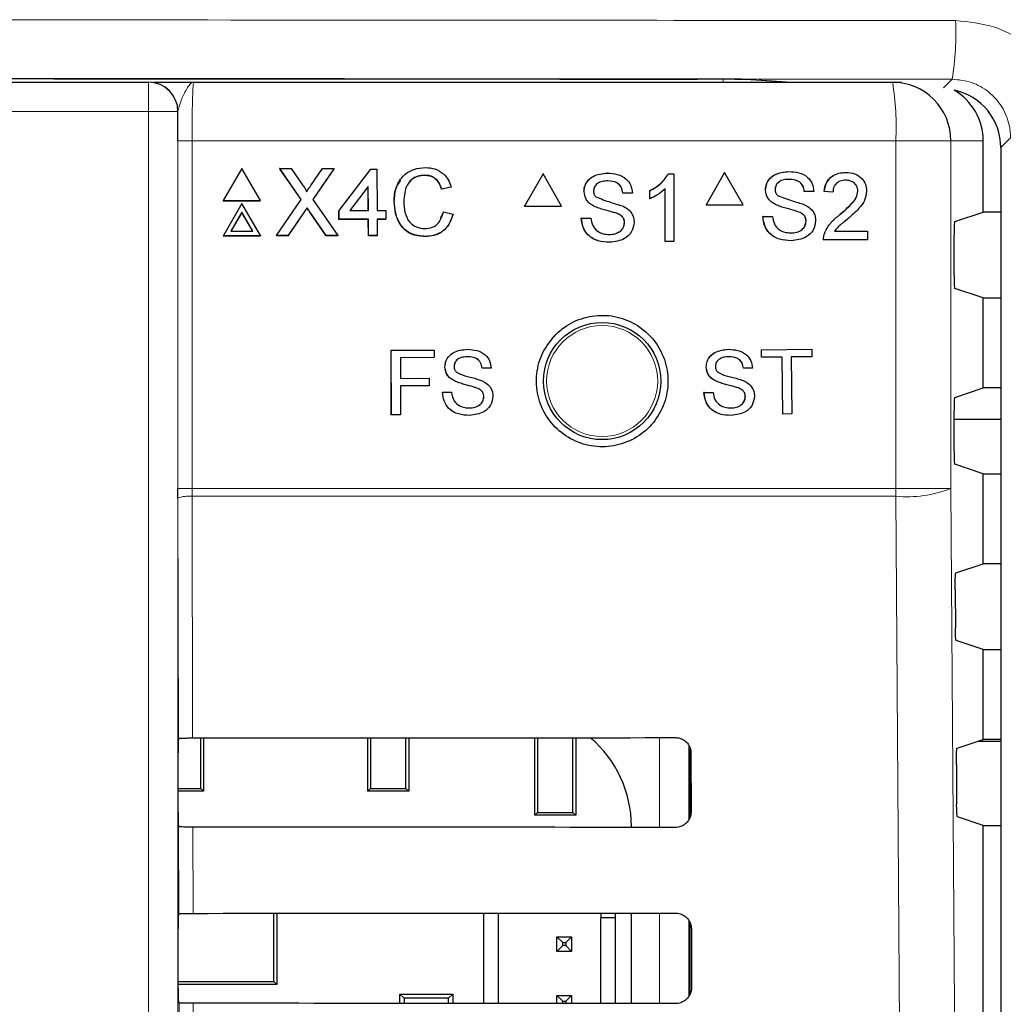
# Model space of a CAD drawing. Header units: millimetres. Extents: x 5 to 418, y 2 to 292.
# Tile 29 of 51: x 80 to 91, y 213 to 224. Entities that reach past the tile are written whole.
import ezdxf

# ---------------------------------------------------------------- set-up
doc = ezdxf.new("R2010")
doc.units = ezdxf.units.MM

msp = doc.modelspace()

# ---------------------------------------------------------------- linework, layer by layer
at = {"color": 7, "linetype": 'Continuous', "lineweight": 18}
for p, q in [((87.7068, 223.6193), (87.7068, 223.5853)), ((88.0854, 223.6112), (88.4825, 223.5853)), ((90.2104, 223.5216), (90.3086, 223.6199)), ((81.1679, 223.5853), (81.1679, 223.252)), ((81.1679, 223.252), (60.1564, 223.252)), ((81.5012, 223.252), (81.1679, 223.252)), ((81.1679, 195.3626), (81.1679, 223.252)), ((81.5012, 223.252), (81.5012, 195.3626)), ((81.5046, 223.252), (81.5012, 223.252)), ((90.9738, 222.9519), (90.8633, 222.8414)), ((81.5034, 218.9631), (81.5034, 222.9187)), ((81.5034, 222.9187), (81.6645, 222.9187)), ((81.6645, 222.9187), (81.6645, 218.9631)), ((89.6679, 222.9187), (81.6645, 222.9187)), ((89.6679, 218.9631), (89.6679, 222.9187)), ((90.2956, 222.9187), (89.6679, 222.9187)), ((90.2956, 222.9187), (90.2956, 218.9631)), ((90.6621, 222.9187), (90.2956, 222.9187)), ((82.9371, 222.1039), (82.9359, 222.1013)), ((83.0046, 222.111), (83.0034, 222.1083)), ((81.5034, 218.9631), (81.6645, 218.9631)), ((81.6645, 218.9631), (81.6647, 218.8747)), ((81.6645, 218.9631), (89.6679, 218.9631)), ((90.2956, 218.9631), (89.6679, 218.9631)), ((81.5099, 216.1213), (81.5035, 218.8526)), ((81.6647, 218.8747), (81.6711, 216.1243)), ((89.6675, 218.8747), (81.6647, 218.8747)), ((86.9809, 215.1069), (86.9809, 216.1281)), ((87.3142, 216.0382), (87.3142, 215.1947)), ((81.5145, 214.1261), (81.5122, 215.1136)), ((81.6735, 215.1107), (81.6758, 214.129)), ((86.9809, 213.1022), (86.9809, 214.1328)), ((87.3142, 214.0462), (87.3142, 213.1869)), ((81.5192, 212.1308), (81.5169, 213.1089)), ((81.6781, 213.106), (81.6804, 212.1336))]:
    msp.add_line(p, q, dxfattribs=at)
at = {"color": 7, "linetype": 'Continuous', "lineweight": 25}
for p, q in [((88.0811, 223.6113), (88.4802, 223.5853)), ((88.0854, 223.6112), (88.0811, 223.6113)), ((60.1564, 223.5853), (81.1679, 223.5853)), ((81.1679, 223.5853), (81.1713, 223.5853)), ((81.6846, 223.5853), (89.6299, 223.5853)), ((89.6299, 223.5853), (89.7344, 223.5853)), ((90.6621, 222.107), (90.6621, 222.9187)), ((90.8633, 222.8414), (90.8633, 153.4055)), ((82.2299, 222.6051), (82.0194, 222.2396)), ((82.4425, 222.2396), (82.2299, 222.6051)), ((82.6618, 222.6051), (82.6606, 222.6026)), ((82.9067, 222.2521), (82.6618, 222.6051)), ((82.6618, 222.6051), (82.792, 222.6051)), ((82.792, 222.6051), (82.9262, 222.4116)), ((83.016, 222.4115), (83.1486, 222.6051)), ((83.2806, 222.6051), (83.0378, 222.2509)), ((83.1486, 222.6051), (83.2806, 222.6051)), ((83.2806, 222.6051), (83.2794, 222.6026)), ((83.3364, 222.125), (83.6984, 222.5953)), ((83.6984, 222.5953), (83.7671, 222.5953)), ((83.7671, 222.5953), (83.7686, 222.125)), ((82.9052, 222.2499), (82.6686, 222.5909)), ((83.2687, 222.5869), (83.0381, 222.2505)), ((84.3116, 222.5268), (84.3103, 222.5241)), ((85.6566, 222.5411), (85.4451, 222.1744)), ((85.6566, 222.5411), (85.655, 222.5411)), ((85.868, 222.1744), (85.6566, 222.5411)), ((86.3889, 222.5509), (86.3874, 222.5509)), ((87.0809, 222.5411), (87.0793, 222.5411)), ((87.0809, 222.5411), (87.1441, 222.5411)), ((87.1441, 222.5411), (87.1425, 222.5411)), ((87.1441, 222.5411), (87.1441, 221.7744)), ((87.7215, 222.5587), (87.5101, 222.1921)), ((87.7215, 222.5587), (87.7198, 222.5587)), ((87.9329, 222.1921), (87.7215, 222.5587)), ((88.4536, 222.5686), (88.4519, 222.5686)), ((89.1006, 222.5587), (89.0988, 222.5587)), ((83.6695, 222.4003), (83.4576, 222.125)), ((83.6683, 222.3976), (83.4584, 222.125)), ((83.6695, 222.4003), (83.6683, 222.3976)), ((83.6691, 222.125), (83.6683, 222.3976)), ((83.6703, 222.125), (83.6695, 222.4003)), ((84.6112, 222.3901), (84.5032, 222.367)), ((84.6125, 222.3928), (84.5045, 222.3697)), ((84.6125, 222.3928), (84.6112, 222.3901)), ((87.0459, 221.7744), (87.0459, 222.3718)), ((84.5045, 222.3697), (84.5032, 222.367)), ((86.123, 222.3409), (86.1215, 222.3409)), ((86.5648, 222.3248), (86.5633, 222.3248)), ((86.6728, 222.3248), (86.5648, 222.3248)), ((86.8692, 222.3494), (86.8677, 222.3494)), ((86.8692, 222.2588), (86.8677, 222.2588)), ((86.8692, 222.2588), (86.8692, 222.3494)), ((88.1878, 222.3586), (88.1861, 222.3586)), ((88.6295, 222.3425), (88.6278, 222.3425)), ((88.7374, 222.3425), (88.6295, 222.3425)), ((88.8552, 222.3425), (88.8535, 222.3425)), ((88.9534, 222.3327), (88.8552, 222.3425)), ((88.9534, 222.3327), (88.9516, 222.3327)), ((89.238, 222.3462), (89.2362, 222.3462)), ((82.0194, 222.2396), (82.0182, 222.237)), ((82.0182, 222.237), (82.4413, 222.237)), ((82.0194, 222.2396), (82.4425, 222.2396)), ((82.2311, 222.2064), (82.0206, 221.8409)), ((82.4437, 221.8409), (82.2311, 222.2064)), ((82.4425, 222.2396), (82.4413, 222.237)), ((82.6248, 221.8409), (82.9067, 222.2521)), ((82.973, 222.1564), (82.9718, 222.1538)), ((83.0378, 222.2509), (83.3222, 221.8409)), ((83.9647, 222.2287), (83.9634, 222.226)), ((85.4451, 222.1744), (85.4436, 222.1744)), ((85.4451, 222.1744), (85.868, 222.1744)), ((86.2361, 222.1752), (86.2346, 222.1752)), ((87.5101, 222.1921), (87.5083, 222.1921)), ((87.5101, 222.1921), (87.9329, 222.1921)), ((88.3008, 222.1929), (88.2991, 222.1929)), ((82.2314, 222.1067), (82.107, 221.8908)), ((82.2301, 222.1041), (82.1073, 221.8908)), ((82.2314, 222.1067), (82.2301, 222.1041)), ((82.3542, 221.8908), (82.2301, 222.1041)), ((82.357, 221.8908), (82.2314, 222.1067)), ((82.9359, 222.1013), (82.7554, 221.8383)), ((82.9371, 222.1039), (82.7566, 221.8409)), ((83.1906, 221.8383), (83.0034, 222.1083)), ((83.1919, 221.8409), (83.0046, 222.111)), ((83.3364, 222.125), (83.3351, 222.1224)), ((83.3354, 222.0244), (83.3351, 222.1224)), ((83.3367, 222.0271), (83.3364, 222.125)), ((83.4576, 222.125), (83.6703, 222.125)), ((83.7686, 222.125), (83.8668, 222.125)), ((83.8668, 222.125), (83.8671, 222.0271)), ((84.4915, 222.038), (84.5237, 222.108)), ((84.5249, 222.1107), (84.5237, 222.108)), ((84.5249, 222.1107), (84.633, 222.0855)), ((86.0936, 222.0398), (86.092, 222.0398)), ((86.0936, 222.0398), (86.2016, 222.0398)), ((86.2016, 222.0398), (86.2, 222.0398)), ((86.5029, 222.0903), (86.5013, 222.0903)), ((88.1583, 222.0575), (88.1566, 222.0575)), ((88.1583, 222.0575), (88.2663, 222.0575)), ((88.5675, 222.108), (88.5658, 222.108)), ((89.0322, 222.0788), (89.0305, 222.0788)), ((90.3388, 221.9994), (90.6621, 222.107)), ((90.8633, 222.107), (90.6621, 222.107)), ((83.3367, 222.0271), (83.3354, 222.0244)), ((83.6694, 222.0244), (83.3354, 222.0244)), ((83.6706, 222.0271), (83.3367, 222.0271)), ((83.6706, 222.0271), (83.6694, 222.0244)), ((83.6699, 221.8383), (83.6694, 222.0244)), ((83.6712, 221.8409), (83.6706, 222.0271)), ((83.8671, 222.0271), (83.7688, 222.0271)), ((83.7688, 222.0271), (83.7694, 221.8409)), ((83.8658, 222.0244), (83.7689, 222.0244)), ((83.8671, 222.0271), (83.8658, 222.0244)), ((86.5845, 221.9868), (86.583, 221.9868)), ((88.6491, 222.0045), (88.6474, 222.0045)), ((82.0206, 221.8409), (82.0194, 221.8383)), ((82.0194, 221.8383), (82.4425, 221.8383)), ((82.0206, 221.8409), (82.4437, 221.8409)), ((82.107, 221.8908), (82.357, 221.8908)), ((82.4437, 221.8409), (82.4425, 221.8383)), ((82.6248, 221.8409), (82.6236, 221.8383)), ((82.7554, 221.8383), (82.6236, 221.8383)), ((82.7566, 221.8409), (82.6248, 221.8409)), ((82.7566, 221.8409), (82.7554, 221.8383)), ((83.1919, 221.8409), (83.1906, 221.8383)), ((83.3209, 221.8383), (83.1906, 221.8383)), ((83.3222, 221.8409), (83.1919, 221.8409)), ((83.3222, 221.8409), (83.3209, 221.8383)), ((83.6712, 221.8409), (83.6699, 221.8383)), ((83.7682, 221.8383), (83.6699, 221.8383)), ((83.7694, 221.8409), (83.6712, 221.8409)), ((83.7694, 221.8409), (83.7682, 221.8383)), ((84.321, 221.8311), (84.3198, 221.8285)), ((88.8557, 221.8603), (88.854, 221.8603)), ((88.9715, 221.8904), (89.346, 221.8904)), ((89.346, 221.8904), (89.346, 221.7921)), ((90.3302, 221.8327), (90.3302, 221.4046)), ((86.4143, 221.7646), (86.4128, 221.7646)), ((87.0459, 221.7744), (87.0444, 221.7744)), ((87.1441, 221.7744), (87.0459, 221.7744)), ((88.479, 221.7822), (88.4773, 221.7822)), ((88.8454, 221.7921), (88.8437, 221.7921)), ((89.346, 221.7921), (88.8454, 221.7921)), ((90.6621, 221.1303), (90.3388, 221.238)), ((90.6621, 220.107), (90.6621, 221.1303)), ((90.6621, 221.1303), (90.8633, 221.1303)), ((83.9296, 220.5355), (84.4181, 220.5364)), ((83.9303, 220.5355), (83.9296, 220.5355)), ((83.9309, 219.8022), (83.9296, 220.5355)), ((83.9303, 220.5355), (84.4188, 220.5364)), ((83.9316, 219.8022), (83.9303, 220.5355)), ((84.4188, 220.5364), (84.4181, 220.5364)), ((84.4188, 220.5364), (84.4189, 220.4518)), ((84.7953, 220.5464), (84.7946, 220.5464)), ((87.7654, 220.5462), (87.7645, 220.5462)), ((88.1403, 220.5405), (88.1395, 220.5405)), ((88.1403, 220.5405), (88.713, 220.5462)), ((88.1411, 220.4559), (88.1403, 220.5405)), ((88.713, 220.5462), (88.7121, 220.5462)), ((88.713, 220.5462), (88.7138, 220.4616)), ((84.4189, 220.4518), (84.0338, 220.4511)), ((84.0338, 220.4511), (84.0342, 220.216)), ((88.1411, 220.4559), (88.1403, 220.4559)), ((88.3759, 220.4582), (88.1411, 220.4559)), ((88.3822, 219.8095), (88.3759, 220.4582)), ((88.7138, 220.4616), (88.4791, 220.4592)), ((88.4791, 220.4592), (88.4855, 219.8105)), ((84.5412, 220.3452), (84.5406, 220.3452)), ((84.964, 220.3305), (84.9633, 220.3305)), ((85.0673, 220.3307), (84.964, 220.3305)), ((87.5132, 220.3428), (87.5123, 220.3429)), ((87.9358, 220.3316), (87.935, 220.3316)), ((88.0391, 220.3326), (87.9358, 220.3316)), ((84.0342, 220.216), (84.363, 220.2166)), ((84.0342, 220.216), (84.2343, 220.2164)), ((84.3631, 220.132), (84.0344, 220.1314)), ((84.0344, 220.1314), (84.0349, 219.8024)), ((84.363, 220.2166), (84.3623, 220.2166)), ((84.363, 220.2166), (84.3631, 220.132)), ((84.6497, 220.1869), (84.649, 220.1869)), ((87.6229, 220.1854), (87.622, 220.1854)), ((84.5136, 220.057), (84.5129, 220.0571)), ((84.5136, 220.057), (84.6169, 220.0572)), ((84.6169, 220.0572), (84.6162, 220.0572)), ((84.9051, 220.1061), (84.9044, 220.1061)), ((87.487, 220.0545), (87.5304, 220.0549)), ((87.4879, 220.0545), (87.487, 220.0545)), ((87.4879, 220.0545), (87.5911, 220.0555)), ((87.5911, 220.0555), (87.5903, 220.0555)), ((87.8788, 220.1067), (87.8779, 220.1067)), ((90.3388, 219.9994), (90.6621, 220.107)), ((90.8633, 220.107), (90.6621, 220.107)), ((84.9833, 220.0072), (84.9826, 220.0072)), ((87.9578, 220.0085), (87.9569, 220.0085)), ((83.9316, 219.8022), (83.9309, 219.8022)), ((84.0349, 219.8024), (83.9316, 219.8022)), ((88.3822, 219.8095), (88.3814, 219.8095)), ((88.4855, 219.8105), (88.3822, 219.8095)), ((90.3302, 219.8327), (90.3302, 219.4046)), ((90.3302, 219.752), (90.8633, 219.752)), ((90.6621, 219.1303), (90.3388, 219.238)), ((90.6621, 218.107), (90.6621, 219.1303)), ((90.6621, 219.1303), (90.8633, 219.1303)), ((81.5035, 218.8526), (81.5034, 218.9631)), ((90.3516, 218.0036), (90.6621, 218.107)), ((90.8633, 218.107), (90.6621, 218.107)), ((90.343, 217.8148), (90.3461, 217.3773)), ((90.6621, 217.1303), (90.3546, 217.2327)), ((90.6621, 216.107), (90.6621, 217.1303)), ((90.6621, 217.1303), (90.8633, 217.1303)), ((81.5099, 216.1213), (81.5101, 216.1215)), ((81.7632, 215.551), (81.7632, 216.1244)), ((81.7955, 216.1244), (81.7955, 215.5187)), ((83.6621, 215.5187), (83.6621, 216.1256)), ((83.6945, 216.1256), (83.6945, 215.551)), ((84.0965, 215.551), (84.0965, 216.1259)), ((84.1288, 216.1259), (84.1288, 215.5187)), ((85.5621, 215.2453), (85.5621, 216.1269)), ((85.5945, 216.127), (85.5945, 215.2777)), ((85.9965, 215.2777), (85.9965, 216.1273)), ((86.0288, 216.1273), (86.0288, 215.2453)), ((90.3656, 216.0083), (90.6621, 216.107)), ((90.8633, 216.107), (90.6621, 216.107)), ((87.3288, 215.2289), (87.3288, 216.0028)), ((90.8633, 216.0853), (90.597, 216.0853)), ((81.5071, 215.2825), (81.5071, 215.9549)), ((87.339, 215.952), (87.3405, 215.2853)), ((90.3571, 215.8195), (90.3602, 215.3726)), ((81.5071, 215.551), (81.7632, 215.551)), ((81.7632, 215.551), (81.7955, 215.5187)), ((83.6621, 215.5187), (83.6945, 215.551)), ((83.6945, 215.551), (84.0965, 215.551)), ((84.0965, 215.551), (84.1288, 215.5187)), ((81.7955, 215.5187), (81.5071, 215.5187)), ((84.1288, 215.5187), (83.6621, 215.5187)), ((85.5621, 215.2453), (85.5945, 215.2777)), ((86.0288, 215.2453), (85.5621, 215.2453)), ((85.5945, 215.2777), (85.9965, 215.2777)), ((85.9965, 215.2777), (86.0288, 215.2453)), ((90.6621, 215.1303), (90.3688, 215.228)), ((81.5122, 215.1136), (81.51, 215.1158)), ((86.6615, 215.1071), (86.6615, 215.1187)), ((90.6621, 210.107), (90.6621, 215.1303)), ((90.6621, 215.1303), (90.8633, 215.1303)), ((81.51, 214.1215), (81.5145, 214.1261)), ((82.5935, 213.3539), (82.5935, 214.1295)), ((82.6288, 214.1295), (82.6288, 213.3187)), ((84.9811, 214.1312), (84.9811, 213.1038)), ((85.1478, 214.1313), (85.1478, 213.1037)), ((86.3144, 214.1322), (86.3144, 214.0794)), ((86.4811, 214.0794), (86.4811, 214.1324)), ((86.6615, 213.1024), (86.6615, 214.1325)), ((86.4811, 214.0794), (86.3144, 214.0794)), ((86.3144, 213.1027), (86.3144, 214.0794)), ((86.4811, 213.1026), (86.4811, 214.0794)), ((87.3288, 213.2137), (87.3288, 214.0208)), ((81.5071, 213.2825), (81.5071, 213.9549)), ((85.8144, 213.6961), (85.8144, 213.8628)), ((85.8144, 213.8628), (85.8811, 213.7961)), ((85.8144, 213.8628), (85.9811, 213.8628)), ((85.9811, 213.8628), (85.9144, 213.7961)), ((85.9811, 213.8628), (85.9811, 213.6961)), ((87.3436, 213.952), (87.3452, 213.2853)), ((85.8144, 213.6961), (85.8811, 213.7628)), ((85.8811, 213.7628), (85.8811, 213.7961)), ((85.8811, 213.7961), (85.9144, 213.7961)), ((85.9144, 213.7628), (85.8811, 213.7628)), ((85.9144, 213.7961), (85.9144, 213.7628)), ((85.9811, 213.6961), (85.9144, 213.7628)), ((85.9811, 213.6961), (85.8144, 213.6961)), ((81.5071, 213.3539), (82.5935, 213.3539)), ((82.6288, 213.3187), (81.5071, 213.3187)), ((82.6288, 213.3187), (82.5935, 213.3539)), ((84.0758, 213.1633), (84.0288, 213.2103)), ((84.0288, 213.2103), (84.6288, 213.2103)), ((84.0288, 213.1045), (84.0288, 213.2103)), ((84.6288, 213.2103), (84.5818, 213.1633)), ((84.6288, 213.2103), (84.6288, 213.1041)), ((85.8144, 213.1031), (85.8144, 213.1961)), ((85.8144, 213.1961), (85.8811, 213.1294)), ((85.8144, 213.1961), (85.9811, 213.1961)), ((85.9811, 213.1961), (85.9144, 213.1294)), ((85.9811, 213.1961), (85.9811, 213.103)), ((81.5169, 213.1089), (81.51, 213.1158)), ((84.5818, 213.1633), (84.0758, 213.1633)), ((84.0758, 213.1633), (84.0758, 213.1044)), ((84.5818, 213.1041), (84.5818, 213.1633)), ((85.8811, 213.1031), (85.8811, 213.1294)), ((85.8811, 213.1294), (85.9144, 213.1294)), ((85.9144, 213.1294), (85.9144, 213.1031))]:
    msp.add_line(p, q, dxfattribs=at)
at = {"color": 7, "linetype": 'Continuous', "lineweight": 18, "flags": 128}
for points in [[(90.2956, 218.9631), (90.3787, 207.165), (90.4618, 195.3754)], [(89.8344, 195.287), (89.8251, 196.6084), (89.7877, 201.894), (89.6675, 218.8747)]]:
    msp.add_lwpolyline(points, dxfattribs=at)
at = {"color": 7, "linetype": 'Continuous', "lineweight": 25}
msp.add_circle((86.3288, 220.1853), 0.6667, dxfattribs=at)
at = {"color": 7, "linetype": 'Continuous', "lineweight": 18}
msp.add_circle((86.3288, 220.1853), 0.6316, dxfattribs=at)
for centre, radius, start, end in [((87.3772, 224.1273), 2.975, 350.17963, 3.06643), ((81.1679, 223.252), 0.3333, 359.99564, 89.99564), ((86.7163, 223.0848), 2.9563, 356.77862, 9.748), ((78.0676, 218.9629), 11.6003, 359.56407, 0.00076), ((89.794, 220.2515), 1.3826, 264.75278, 291.27288), ((81.6278, 218.545), 0.3317, 83.61302, 112.00331)]:
    msp.add_arc(centre, radius, start, end, dxfattribs=at)
at = {"color": 7, "linetype": 'Continuous', "lineweight": 25}
for centre, radius, start, end in [((81.1713, 223.252), 0.3333, 359.99564, 89.99564), ((89.6294, 222.9191), 0.6662, 359.96074, 89.96069), ((85.3398, 215.1187), 1.3217, 0, 49.75074)]:
    msp.add_arc(centre, radius, start, end, dxfattribs=at)
for centre, major_axis, ratio, start_param, end_param in [((87.3771, 223.6079), (0.7333, 0), 0.0174551, 0.2617994, 1.5204912), ((89.9946, 222.9187), (-0.6676, 0), 0.9986295, 3.1415927, 4.1835762), ((90.1965, 222.8412), (0.4716, 0.4716), 0.9996346, 5.4979394, 6.8651639), ((90.339, 221.8327), (0, 0.1667), 0.0524078, 0.0174533, 1.5707963), ((90.339, 221.4046), (0, 0.1667), 0.0524078, 1.5707963, 3.1241394), ((90.339, 219.8327), (0, 0.1667), 0.0524078, 0.0174533, 1.5707963), ((90.339, 219.4046), (0, 0.1667), 0.0524078, 1.5707963, 3.1241394), ((81.51, 215.9549), (0, 0.1667), 0.0174551, 0.0529039, 1.5707963), ((70.6621, 221.9466), (333.7376, 0), 0.0174551, 4.7453818, 4.7618492), ((81.51, 215.2825), (0, 0.1667), 0.0174551, 1.5707963, 3.1241394), ((70.6621, 209.3179), (332.0478, 0), 0.0174551, 1.5210842, 1.5376284), ((81.51, 213.9549), (0, 0.1667), 0.0174551, 0.0174533, 1.5707963), ((70.6621, 219.9466), (333.47, 0), 0.0174551, 4.7454223, 4.7618889), ((81.51, 213.2825), (0, 0.1667), 0.0174551, 1.5707963, 3.1241394), ((70.6621, 207.3179), (331.7802, 0), 0.0174551, 1.5210441, 1.5375875)]:
    msp.add_ellipse(centre, major_axis=major_axis, ratio=ratio, start_param=start_param, end_param=end_param, dxfattribs=at)
at = {"color": 7, "linetype": 'Continuous', "lineweight": 18}
for points, knots in [([(50.9764, 224.2864), (53.6611, 224.2888), (59.0321, 224.2937), (67.2174, 224.2968), (75.5252, 224.2965), (83.277, 224.293), (88.2153, 224.2884), (90.3479, 224.2864)], [0, 0, 0, 0, 0.2047211, 0.4095618, 0.6233946, 0.8373635, 1, 1, 1, 1]), ([(91.6823, 222.9519), (91.676, 223.0494), (91.6598, 223.2967), (91.5005, 223.6717), (91.1987, 224.011), (90.7985, 224.2417), (90.4982, 224.2715), (90.3479, 224.2864)], [0, 0, 0, 0, 0.1399457, 0.354707, 0.569707, 0.7848075, 1, 1, 1, 1]), ([(90.3086, 223.6199), (88.1803, 223.6218), (83.2536, 223.6264), (75.5173, 223.6299), (67.2276, 223.6302), (59.0569, 223.6271), (53.6966, 223.6223), (51.0157, 223.6198)], [0, 0, 0, 0, 0.1626353, 0.3764682, 0.5904375, 0.7951591, 1, 1, 1, 1]), ([(90.3086, 223.6199), (90.3835, 223.6123), (90.5333, 223.5973), (90.7328, 223.4818), (90.8832, 223.312), (90.9626, 223.1244), (90.9706, 223.0007), (90.9738, 222.9519)], [0, 0, 0, 0, 0.21511617, 0.43028589, 0.64538411, 0.86014503, 1, 1, 1, 1]), ([(81.6846, 223.5853), (81.6843, 223.5853), (81.6718, 223.5853), (81.6372, 223.5684), (81.5853, 223.4791), (81.5241, 223.347), (81.51, 223.2784), (81.5046, 223.252)], [0, 0, 0, 0, 0.003577, 0.2011615, 0.5475944, 0.8255022, 1, 1, 1, 1]), ([(81.6846, 223.5853), (81.6831, 223.5821), (81.6793, 223.5739), (81.6737, 223.4937), (81.6686, 223.343), (81.6652, 223.1433), (81.6647, 222.9936), (81.6645, 222.9187)], [0, 0, 0, 0, 0.1421486, 0.3569338, 0.5714134, 0.7857204, 1, 1, 1, 1])]:
    msp.add_open_spline(points, degree=3, knots=knots, dxfattribs=at)
at = {"color": 7, "linetype": 'Continuous', "lineweight": 25}
for points, knots in [([(53.9104, 223.6207), (56.7037, 223.6228), (62.292, 223.627), (70.6745, 223.6286), (79.0517, 223.627), (84.626, 223.6228), (87.4139, 223.6207)], [0, 0, 0, 0, 0.2502372, 0.500633, 0.7502376, 1, 1, 1, 1]), ([(81.2227, 223.5853), (81.2241, 223.5853), (81.2454, 223.5853), (81.4084, 223.5853), (81.5788, 223.5853), (81.6839, 223.5853), (81.6846, 223.5853)], [0, 0, 0, 0, 0.0281125, 0.4330127, 0.9963556, 1, 1, 1, 1]), ([(81.5034, 222.9187), (81.5035, 223.0126), (81.5037, 223.1275), (81.5044, 223.2329), (81.5046, 223.252)], [0, 0, 0, 0, 0.818315, 1, 1, 1, 1]), ([(83.9647, 222.2287), (83.9686, 222.2838), (83.9766, 222.3938), (84.0615, 222.5289), (84.1866, 222.6029), (84.2732, 222.6109), (84.3165, 222.6149)], [0, 0, 0, 0, 0.2804925, 0.5595697, 0.7796153, 1, 1, 1, 1]), ([(84.3165, 222.6149), (84.3541, 222.6122), (84.4291, 222.6067), (84.5212, 222.5513), (84.5829, 222.476), (84.6026, 222.4206), (84.6125, 222.3928)], [0, 0, 0, 0, 0.2800806, 0.5594487, 0.7795488, 1, 1, 1, 1]), ([(84.3116, 222.5268), (84.2845, 222.5249), (84.2304, 222.5212), (84.1582, 222.4802), (84.0842, 222.3862), (84.0774, 222.2939), (84.0727, 222.2291)], [0, 0, 0, 0, 0.1872234, 0.3739058, 0.5607363, 1, 1, 1, 1]), ([(84.3103, 222.5241), (84.2835, 222.522), (84.23, 222.5179), (84.1683, 222.4872), (84.1458, 222.4561), (84.1391, 222.4468)], [0, 0, 0, 0, 0.4126209, 0.8240494, 1, 1, 1, 1]), ([(84.5032, 222.367), (84.4947, 222.3908), (84.4777, 222.4383), (84.43, 222.4926), (84.3699, 222.5206), (84.3302, 222.5229), (84.3103, 222.5241)], [0, 0, 0, 0, 0.2805533, 0.5597389, 0.7796538, 1, 1, 1, 1]), ([(84.5045, 222.3697), (84.496, 222.3935), (84.479, 222.4409), (84.4313, 222.4953), (84.3711, 222.5232), (84.3314, 222.5256), (84.3116, 222.5268)], [0, 0, 0, 0, 0.2805533, 0.5597389, 0.7796538, 1, 1, 1, 1]), ([(86.1214, 222.3409), (86.124, 222.3646), (86.1291, 222.4118), (86.1673, 222.4738), (86.2503, 222.5377), (86.3308, 222.5455), (86.3873, 222.5509)], [0, 0, 0, 0, 0.1870287, 0.3741238, 0.5611402, 1, 1, 1, 1]), ([(86.123, 222.3409), (86.1256, 222.3646), (86.1307, 222.4118), (86.1689, 222.4738), (86.2518, 222.5377), (86.3324, 222.5455), (86.3889, 222.5509)], [0, 0, 0, 0, 0.1870287, 0.3741238, 0.5611402, 1, 1, 1, 1]), ([(86.3889, 222.5509), (86.4268, 222.5485), (86.5025, 222.5437), (86.6005, 222.4955), (86.6605, 222.4141), (86.6687, 222.3546), (86.6728, 222.3248)], [0, 0, 0, 0, 0.2807972, 0.5601508, 0.7798767, 1, 1, 1, 1]), ([(86.8676, 222.3494), (86.9154, 222.3764), (87.0007, 222.4247), (87.0553, 222.5055), (87.0793, 222.5411)], [0, 0, 0, 0, 0.5604274, 1, 1, 1, 1]), ([(86.8692, 222.3494), (86.917, 222.3764), (87.0022, 222.4247), (87.0569, 222.5055), (87.0809, 222.5411)], [0, 0, 0, 0, 0.56042743, 1, 1, 1, 1]), ([(88.186, 222.3586), (88.1886, 222.3822), (88.1937, 222.4295), (88.2319, 222.4915), (88.3148, 222.5554), (88.3953, 222.5631), (88.4518, 222.5686)], [0, 0, 0, 0, 0.1870287, 0.3741238, 0.5611402, 1, 1, 1, 1]), ([(88.1878, 222.3586), (88.1904, 222.3822), (88.1955, 222.4295), (88.2337, 222.4915), (88.3166, 222.5554), (88.3971, 222.5631), (88.4536, 222.5686)], [0, 0, 0, 0, 0.18702865, 0.37412378, 0.56114019, 1, 1, 1, 1]), ([(88.4536, 222.5686), (88.4915, 222.5662), (88.5672, 222.5614), (88.6652, 222.5132), (88.7251, 222.4318), (88.7333, 222.3723), (88.7374, 222.3425)], [0, 0, 0, 0, 0.2807972, 0.5601508, 0.7798767, 1, 1, 1, 1]), ([(88.8534, 222.3425), (88.8591, 222.3765), (88.8704, 222.4444), (88.9362, 222.5196), (89.0183, 222.5543), (89.072, 222.5573), (89.0988, 222.5587)], [0, 0, 0, 0, 0.2802352, 0.558893, 0.7791323, 1, 1, 1, 1]), ([(88.8552, 222.3425), (88.8609, 222.3765), (88.8722, 222.4444), (88.9379, 222.5196), (89.0201, 222.5543), (89.0737, 222.5573), (89.1006, 222.5587)], [0, 0, 0, 0, 0.2802352, 0.558893, 0.7791323, 1, 1, 1, 1]), ([(89.1006, 222.5587), (89.134, 222.5564), (89.2006, 222.5518), (89.2804, 222.4987), (89.3291, 222.4258), (89.3338, 222.3733), (89.3362, 222.3471)], [0, 0, 0, 0, 0.2804823, 0.5596436, 0.7797486, 1, 1, 1, 1]), ([(82.9262, 222.4116), (82.9348, 222.3986), (82.9469, 222.3805), (82.9617, 222.3566), (82.9647, 222.3447), (82.9662, 222.3388)], [0, 0, 0, 0, 0.5612769, 0.7817626, 1, 1, 1, 1]), ([(82.9662, 222.3388), (82.9755, 222.3523), (82.9921, 222.3766), (83.0087, 222.4008), (83.016, 222.4115)], [0, 0, 0, 0, 0.5599999, 1, 1, 1, 1]), ([(83.9634, 222.226), (83.9652, 222.2826), (83.9679, 222.3722), (84.0209, 222.4427), (84.0404, 222.4687)], [0, 0, 0, 0, 0.6315766, 1, 1, 1, 1]), ([(86.3932, 222.4624), (86.3723, 222.4617), (86.3308, 222.4602), (86.2754, 222.4387), (86.2377, 222.3972), (86.2333, 222.3644), (86.231, 222.348)], [0, 0, 0, 0, 0.2812903, 0.5608202, 0.7806803, 1, 1, 1, 1]), ([(86.5633, 222.3248), (86.5591, 222.3477), (86.5509, 222.3934), (86.4892, 222.4561), (86.4286, 222.46), (86.3916, 222.4624)], [0, 0, 0, 0, 0.2810967, 0.5602874, 1, 1, 1, 1]), ([(86.5648, 222.3248), (86.5607, 222.3477), (86.5525, 222.3934), (86.4907, 222.4561), (86.4302, 222.46), (86.3932, 222.4624)], [0, 0, 0, 0, 0.2810967, 0.5602874, 1, 1, 1, 1]), ([(87.0459, 222.3718), (87.0156, 222.3465), (86.9614, 222.3013), (86.8974, 222.2718), (86.8692, 222.2588)], [0, 0, 0, 0, 0.5596859, 1, 1, 1, 1]), ([(88.4579, 222.4801), (88.437, 222.4794), (88.3955, 222.4779), (88.3402, 222.4564), (88.3025, 222.4149), (88.298, 222.3821), (88.2958, 222.3657)], [0, 0, 0, 0, 0.28129027, 0.56082021, 0.78068028, 1, 1, 1, 1]), ([(88.6277, 222.3425), (88.6236, 222.3654), (88.6154, 222.4111), (88.5536, 222.4738), (88.4931, 222.4777), (88.4561, 222.4801)], [0, 0, 0, 0, 0.2810967, 0.5602874, 1, 1, 1, 1]), ([(88.6295, 222.3425), (88.6254, 222.3654), (88.6171, 222.4111), (88.5554, 222.4738), (88.4949, 222.4777), (88.4579, 222.4801)], [0, 0, 0, 0, 0.2810967, 0.5602874, 1, 1, 1, 1]), ([(89.0984, 222.4703), (89.0773, 222.4687), (89.035, 222.4655), (88.9842, 222.4311), (88.957, 222.3825), (88.9546, 222.3493), (88.9534, 222.3327)], [0, 0, 0, 0, 0.2804101, 0.559489, 0.7793747, 1, 1, 1, 1]), ([(89.238, 222.3462), (89.2354, 222.3658), (89.2302, 222.405), (89.1905, 222.446), (89.1446, 222.4675), (89.1138, 222.4694), (89.0984, 222.4703)], [0, 0, 0, 0, 0.2790799, 0.5586119, 0.7790431, 1, 1, 1, 1]), ([(86.2361, 222.1752), (86.2189, 222.185), (86.1845, 222.2045), (86.1352, 222.2584), (86.1276, 222.3097), (86.123, 222.3409)], [0, 0, 0, 0, 0.2814452, 0.5622732, 1, 1, 1, 1]), ([(86.231, 222.348), (86.2323, 222.3337), (86.2347, 222.3082), (86.2512, 222.2888), (86.2585, 222.2803)], [0, 0, 0, 0, 0.5596169, 1, 1, 1, 1]), ([(86.2585, 222.2803), (86.3139, 222.2592), (86.4131, 222.2214), (86.5147, 222.1909), (86.5596, 222.1774)], [0, 0, 0, 0, 0.5583825, 1, 1, 1, 1]), ([(88.3008, 222.1929), (88.2836, 222.2027), (88.2493, 222.2222), (88.2, 222.2761), (88.1924, 222.3274), (88.1878, 222.3586)], [0, 0, 0, 0, 0.2814452, 0.5622732, 1, 1, 1, 1]), ([(88.2958, 222.3657), (88.2971, 222.3514), (88.2994, 222.3259), (88.3159, 222.3065), (88.3232, 222.298)], [0, 0, 0, 0, 0.5596169, 1, 1, 1, 1]), ([(88.3232, 222.298), (88.3786, 222.2769), (88.4778, 222.2391), (88.5794, 222.2086), (88.6243, 222.1951)], [0, 0, 0, 0, 0.5583825, 1, 1, 1, 1]), ([(89.0304, 222.0788), (89.0794, 222.1207), (89.1475, 222.1791), (89.2227, 222.2702), (89.2317, 222.3209), (89.2362, 222.3462)], [0, 0, 0, 0, 0.5613127, 0.7813859, 1, 1, 1, 1]), ([(89.0322, 222.0788), (89.0811, 222.1207), (89.1492, 222.1791), (89.2245, 222.2702), (89.2335, 222.3209), (89.238, 222.3462)], [0, 0, 0, 0, 0.5613127, 0.7813859, 1, 1, 1, 1]), ([(89.3362, 222.3471), (89.331, 222.3105), (89.3206, 222.2371), (89.2383, 222.131), (89.1672, 222.0699), (89.1238, 222.0326)], [0, 0, 0, 0, 0.2787415, 0.5588337, 1, 1, 1, 1]), ([(82.9718, 222.1538), (82.965, 222.144), (82.953, 222.1266), (82.9411, 222.109), (82.9359, 222.1013)], [0, 0, 0, 0, 0.5600016, 1, 1, 1, 1]), ([(82.973, 222.1564), (82.9663, 222.1467), (82.9542, 222.1292), (82.9423, 222.1117), (82.9371, 222.1039)], [0, 0, 0, 0, 0.5600016, 1, 1, 1, 1]), ([(83.0034, 222.1083), (82.9974, 222.1168), (82.9869, 222.1319), (82.9764, 222.1471), (82.9718, 222.1538)], [0, 0, 0, 0, 0.5599998, 1, 1, 1, 1]), ([(83.0046, 222.111), (82.9987, 222.1194), (82.9881, 222.1346), (82.9776, 222.1497), (82.973, 222.1564)], [0, 0, 0, 0, 0.55999976, 1, 1, 1, 1]), ([(84.3198, 221.8285), (84.2623, 221.8327), (84.1479, 221.841), (84.0265, 221.9571), (83.9733, 222.0933), (83.9667, 222.1818), (83.9634, 222.226)], [0, 0, 0, 0, 0.27995506, 0.55808759, 0.77891157, 1, 1, 1, 1]), ([(84.321, 221.8311), (84.2636, 221.8353), (84.1491, 221.8437), (84.0278, 221.9598), (83.9745, 222.0959), (83.968, 222.1844), (83.9647, 222.2287)], [0, 0, 0, 0, 0.2799551, 0.5580876, 0.7789116, 1, 1, 1, 1]), ([(84.0727, 222.2291), (84.075, 222.1881), (84.0795, 222.1063), (84.1245, 221.9965), (84.2136, 221.9305), (84.2782, 221.923), (84.3106, 221.9193)], [0, 0, 0, 0, 0.28124501, 0.56071564, 0.78013802, 1, 1, 1, 1]), ([(86.5029, 222.0903), (86.4726, 222.1), (86.4228, 222.116), (86.3521, 222.1339), (86.2928, 222.1509), (86.255, 222.1671), (86.2361, 222.1752)], [0, 0, 0, 0, 0.33993933, 0.56002492, 0.78008245, 1, 1, 1, 1]), ([(86.5596, 222.1774), (86.5799, 222.1671), (86.6204, 222.1466), (86.6643, 222.0995), (86.6888, 222.0455), (86.6913, 222.0099), (86.6925, 221.992)], [0, 0, 0, 0, 0.28037134, 0.55990891, 0.77985887, 1, 1, 1, 1]), ([(88.5675, 222.108), (88.5373, 222.1177), (88.4875, 222.1337), (88.4168, 222.1515), (88.3575, 222.1686), (88.3197, 222.1848), (88.3008, 222.1929)], [0, 0, 0, 0, 0.3399393, 0.5600249, 0.7800825, 1, 1, 1, 1]), ([(88.6243, 222.1951), (88.6445, 222.1848), (88.685, 222.1642), (88.7289, 222.1171), (88.7534, 222.0632), (88.7559, 222.0275), (88.7571, 222.0097)], [0, 0, 0, 0, 0.28037134, 0.55990891, 0.77985887, 1, 1, 1, 1]), ([(84.3106, 221.9193), (84.3401, 221.9221), (84.3989, 221.9278), (84.4883, 221.9927), (84.511, 222.0659), (84.5249, 222.1107)], [0, 0, 0, 0, 0.2807112, 0.5609046, 1, 1, 1, 1]), ([(84.6318, 222.0829), (84.6192, 222.0438), (84.5941, 221.9657), (84.5135, 221.8803), (84.4165, 221.8348), (84.352, 221.8306), (84.3198, 221.8285)], [0, 0, 0, 0, 0.2802563, 0.5595462, 0.7795894, 1, 1, 1, 1]), ([(84.633, 222.0855), (84.6204, 222.0464), (84.5953, 221.9683), (84.5147, 221.883), (84.4178, 221.8374), (84.3533, 221.8332), (84.321, 221.8311)], [0, 0, 0, 0, 0.28025625, 0.5595462, 0.77958943, 1, 1, 1, 1]), ([(86.4128, 221.7646), (86.3681, 221.7668), (86.2791, 221.7714), (86.1671, 221.8355), (86.104, 221.935), (86.096, 222.0049), (86.092, 222.0398)], [0, 0, 0, 0, 0.28081353, 0.55956288, 0.77961982, 1, 1, 1, 1]), ([(86.4143, 221.7646), (86.3697, 221.7668), (86.2807, 221.7714), (86.1687, 221.8355), (86.1056, 221.935), (86.0976, 222.0049), (86.0936, 222.0398)], [0, 0, 0, 0, 0.2808135, 0.5595629, 0.7796198, 1, 1, 1, 1]), ([(86.2016, 222.0398), (86.2059, 222.0105), (86.2146, 221.9523), (86.2713, 221.8886), (86.3408, 221.8578), (86.3867, 221.8546), (86.4096, 221.853)], [0, 0, 0, 0, 0.280632, 0.5586744, 0.7791973, 1, 1, 1, 1]), ([(86.5829, 221.9868), (86.5817, 222), (86.5792, 222.0265), (86.5511, 222.0668), (86.5202, 222.0814), (86.5013, 222.0903)], [0, 0, 0, 0, 0.2800885, 0.5599705, 1, 1, 1, 1]), ([(86.5845, 221.9868), (86.5832, 222), (86.5808, 222.0265), (86.5527, 222.0668), (86.5218, 222.0814), (86.5029, 222.0903)], [0, 0, 0, 0, 0.2800885, 0.5599705, 1, 1, 1, 1]), ([(88.4772, 221.7822), (88.4326, 221.7845), (88.3437, 221.7891), (88.2317, 221.8532), (88.1686, 221.9527), (88.1606, 222.0225), (88.1566, 222.0575)], [0, 0, 0, 0, 0.2808135, 0.5595629, 0.7796198, 1, 1, 1, 1]), ([(88.479, 221.7822), (88.4344, 221.7845), (88.3454, 221.7891), (88.2334, 221.8532), (88.1703, 221.9527), (88.1623, 222.0225), (88.1583, 222.0575)], [0, 0, 0, 0, 0.2808135, 0.5595629, 0.7796198, 1, 1, 1, 1]), ([(88.2663, 222.0575), (88.2707, 222.0282), (88.2793, 221.97), (88.3361, 221.9062), (88.4055, 221.8755), (88.4514, 221.8723), (88.4743, 221.8707)], [0, 0, 0, 0, 0.28063197, 0.55867442, 0.77919731, 1, 1, 1, 1]), ([(88.6473, 222.0045), (88.6461, 222.0177), (88.6436, 222.0441), (88.6156, 222.0845), (88.5846, 222.0991), (88.5657, 222.108)], [0, 0, 0, 0, 0.2800885, 0.5599705, 1, 1, 1, 1]), ([(88.6491, 222.0045), (88.6479, 222.0177), (88.6454, 222.0441), (88.6173, 222.0845), (88.5864, 222.0991), (88.5675, 222.108)], [0, 0, 0, 0, 0.2800885, 0.5599705, 1, 1, 1, 1]), ([(88.8557, 221.8603), (88.8686, 221.89), (88.89, 221.939), (88.9383, 221.9959), (88.9835, 222.0393), (89.0159, 222.0656), (89.0322, 222.0788)], [0, 0, 0, 0, 0.3394111, 0.559525, 0.7797523, 1, 1, 1, 1]), ([(86.408, 221.853), (86.431, 221.8545), (86.4768, 221.8574), (86.5361, 221.8855), (86.5751, 221.9328), (86.5803, 221.9688), (86.5829, 221.9868)], [0, 0, 0, 0, 0.2809172, 0.5608127, 0.7805018, 1, 1, 1, 1]), ([(86.4096, 221.853), (86.4325, 221.8545), (86.4784, 221.8574), (86.5376, 221.8855), (86.5767, 221.9328), (86.5819, 221.9688), (86.5845, 221.9868)], [0, 0, 0, 0, 0.2809172, 0.5608127, 0.7805018, 1, 1, 1, 1]), ([(86.6925, 221.992), (86.6863, 221.9547), (86.6741, 221.88), (86.5702, 221.7825), (86.4735, 221.7714), (86.4143, 221.7646)], [0, 0, 0, 0, 0.2799417, 0.5600797, 1, 1, 1, 1]), ([(88.4725, 221.8707), (88.4955, 221.8722), (88.5413, 221.875), (88.6005, 221.9032), (88.6395, 221.9504), (88.6447, 221.9865), (88.6473, 222.0045)], [0, 0, 0, 0, 0.2809172, 0.5608127, 0.7805018, 1, 1, 1, 1]), ([(88.4743, 221.8707), (88.4972, 221.8722), (88.5431, 221.875), (88.6023, 221.9032), (88.6413, 221.9504), (88.6465, 221.9865), (88.6491, 222.0045)], [0, 0, 0, 0, 0.2809172, 0.5608127, 0.7805018, 1, 1, 1, 1]), ([(88.7571, 222.0097), (88.7509, 221.9724), (88.7387, 221.8976), (88.6349, 221.8002), (88.5381, 221.789), (88.479, 221.7822)], [0, 0, 0, 0, 0.2799417, 0.5600797, 1, 1, 1, 1]), ([(89.1238, 222.0326), (89.1055, 222.0175), (89.0754, 221.9926), (89.0339, 221.9576), (88.9994, 221.927), (88.9808, 221.9026), (88.9715, 221.8904)], [0, 0, 0, 0, 0.3400378, 0.5600628, 0.7800895, 1, 1, 1, 1]), ([(88.8454, 221.7921), (88.8457, 221.8051), (88.8462, 221.8283), (88.8528, 221.8505), (88.8557, 221.8603)], [0, 0, 0, 0, 0.55995634, 1, 1, 1, 1]), ([(85.8004, 220.7137), (85.7468, 220.6484), (85.6398, 220.5178), (85.5728, 220.2685), (85.5867, 220.0142), (85.6854, 219.778), (85.8563, 219.588), (86.0806, 219.4651), (86.333, 219.4233), (86.5853, 219.4675), (86.8087, 219.5928), (86.9779, 219.7851), (87.0738, 220.0223), (87.0858, 220.2778), (87.0127, 220.5227), (86.8627, 220.7297), (86.6527, 220.8754), (86.4058, 220.9437), (86.1511, 220.9256), (85.9425, 220.8392), (85.8399, 220.7486), (85.8004, 220.7137)], [0, 0, 0, 0, 0.0536461, 0.1072936, 0.1609109, 0.214516, 0.2681428, 0.3218172, 0.3755471, 0.429317, 0.4830928, 0.5368351, 0.5905174, 0.6441409, 0.6977353, 0.7513446, 0.8050054, 0.8587291, 0.9124976, 0.966274, 1, 1, 1, 1]), ([(84.5405, 220.3452), (84.543, 220.3678), (84.5478, 220.413), (84.5842, 220.4723), (84.6635, 220.5336), (84.7405, 220.5412), (84.7946, 220.5464)], [0, 0, 0, 0, 0.18702865, 0.37412378, 0.56114019, 1, 1, 1, 1]), ([(84.5412, 220.3452), (84.5437, 220.3678), (84.5485, 220.413), (84.5849, 220.4723), (84.6642, 220.5336), (84.7412, 220.5411), (84.7953, 220.5464)], [0, 0, 0, 0, 0.1870287, 0.3741238, 0.5611402, 1, 1, 1, 1]), ([(84.7953, 220.5464), (84.8316, 220.5442), (84.904, 220.5398), (84.9979, 220.4939), (85.0554, 220.416), (85.0633, 220.3591), (85.0673, 220.3307)], [0, 0, 0, 0, 0.2807972, 0.5601508, 0.7798767, 1, 1, 1, 1]), ([(87.5123, 220.3429), (87.5145, 220.3655), (87.519, 220.4107), (87.5549, 220.4704), (87.6336, 220.5323), (87.7106, 220.5405), (87.7645, 220.5462)], [0, 0, 0, 0, 0.1870287, 0.3741238, 0.5611402, 1, 1, 1, 1]), ([(87.5132, 220.3428), (87.5154, 220.3655), (87.5199, 220.4107), (87.5558, 220.4703), (87.6345, 220.5323), (87.7115, 220.5404), (87.7654, 220.5462)], [0, 0, 0, 0, 0.1870287, 0.3741238, 0.5611402, 1, 1, 1, 1]), ([(87.7654, 220.5462), (87.8017, 220.5442), (87.8742, 220.5404), (87.9683, 220.4952), (88.0265, 220.4179), (88.0349, 220.3611), (88.0391, 220.3326)], [0, 0, 0, 0, 0.2807972, 0.5601508, 0.7798767, 1, 1, 1, 1]), ([(84.7995, 220.4618), (84.7796, 220.4611), (84.7398, 220.4596), (84.6869, 220.4389), (84.6509, 220.3992), (84.6467, 220.3678), (84.6446, 220.3521)], [0, 0, 0, 0, 0.28129027, 0.56082021, 0.78068028, 1, 1, 1, 1]), ([(84.9633, 220.3305), (84.9593, 220.3524), (84.9514, 220.3961), (84.8922, 220.4559), (84.8342, 220.4596), (84.7988, 220.4618)], [0, 0, 0, 0, 0.2810967, 0.5602874, 1, 1, 1, 1]), ([(84.964, 220.3305), (84.96, 220.3524), (84.9521, 220.3961), (84.8929, 220.4559), (84.8349, 220.4596), (84.7995, 220.4618)], [0, 0, 0, 0, 0.2810967, 0.5602874, 1, 1, 1, 1]), ([(87.7704, 220.4616), (87.7504, 220.4607), (87.7107, 220.4589), (87.658, 220.4378), (87.6224, 220.3978), (87.6184, 220.3663), (87.6164, 220.3506)], [0, 0, 0, 0, 0.2812903, 0.5608202, 0.7806803, 1, 1, 1, 1]), ([(87.9349, 220.3316), (87.9308, 220.3535), (87.9225, 220.3971), (87.8628, 220.4565), (87.8049, 220.4597), (87.7695, 220.4616)], [0, 0, 0, 0, 0.2810967, 0.5602874, 1, 1, 1, 1]), ([(87.9358, 220.3316), (87.9317, 220.3535), (87.9234, 220.3971), (87.8637, 220.4565), (87.8058, 220.4596), (87.7704, 220.4616)], [0, 0, 0, 0, 0.2810967, 0.5602874, 1, 1, 1, 1]), ([(84.649, 220.1869), (84.6325, 220.1962), (84.5996, 220.2148), (84.5524, 220.2662), (84.545, 220.3153), (84.5405, 220.3452)], [0, 0, 0, 0, 0.2814452, 0.5622732, 1, 1, 1, 1]), ([(84.6497, 220.1869), (84.6332, 220.1962), (84.6003, 220.2148), (84.5531, 220.2662), (84.5457, 220.3153), (84.5412, 220.3452)], [0, 0, 0, 0, 0.2814452, 0.5622732, 1, 1, 1, 1]), ([(84.6446, 220.3521), (84.6458, 220.3384), (84.6481, 220.314), (84.664, 220.2955), (84.6709, 220.2874)], [0, 0, 0, 0, 0.5596169, 1, 1, 1, 1]), ([(84.6709, 220.2874), (84.7019, 220.2719), (84.7531, 220.2464), (84.8309, 220.2298), (84.8961, 220.2128), (84.9382, 220.1972), (84.9592, 220.1895)], [0, 0, 0, 0, 0.3384083, 0.5589741, 0.7795351, 1, 1, 1, 1]), ([(87.622, 220.1854), (87.6054, 220.1946), (87.5724, 220.213), (87.5248, 220.264), (87.517, 220.313), (87.5123, 220.3429)], [0, 0, 0, 0, 0.2814452, 0.5622732, 1, 1, 1, 1]), ([(87.6229, 220.1854), (87.6063, 220.1946), (87.5733, 220.2129), (87.5257, 220.264), (87.5179, 220.313), (87.5132, 220.3428)], [0, 0, 0, 0, 0.2814452, 0.5622732, 1, 1, 1, 1]), ([(87.6164, 220.3506), (87.6178, 220.337), (87.6203, 220.3126), (87.6363, 220.2942), (87.6433, 220.2861)], [0, 0, 0, 0, 0.5596169, 1, 1, 1, 1]), ([(87.6433, 220.2861), (87.6744, 220.2709), (87.7257, 220.2458), (87.8037, 220.2298), (87.8689, 220.2134), (87.9111, 220.1981), (87.9322, 220.1905)], [0, 0, 0, 0, 0.33840831, 0.55897415, 0.77953514, 1, 1, 1, 1]), ([(84.9044, 220.1061), (84.8754, 220.1153), (84.8277, 220.1306), (84.7601, 220.1475), (84.7033, 220.1637), (84.6671, 220.1791), (84.649, 220.1869)], [0, 0, 0, 0, 0.3399393, 0.5600249, 0.7800825, 1, 1, 1, 1]), ([(84.9051, 220.1061), (84.8761, 220.1153), (84.8284, 220.1306), (84.7608, 220.1475), (84.704, 220.1637), (84.6678, 220.1791), (84.6497, 220.1869)], [0, 0, 0, 0, 0.3399393, 0.5600249, 0.7800825, 1, 1, 1, 1]), ([(84.9592, 220.1895), (84.9786, 220.1797), (85.0174, 220.1601), (85.0595, 220.1151), (85.0831, 220.0636), (85.0855, 220.0294), (85.0866, 220.0124)], [0, 0, 0, 0, 0.2803713, 0.5599089, 0.7798589, 1, 1, 1, 1]), ([(87.8779, 220.1067), (87.8489, 220.1157), (87.8011, 220.1306), (87.7334, 220.1469), (87.6764, 220.1627), (87.6401, 220.1778), (87.622, 220.1854)], [0, 0, 0, 0, 0.3399393, 0.5600249, 0.7800825, 1, 1, 1, 1]), ([(87.8788, 220.1067), (87.8497, 220.1157), (87.802, 220.1306), (87.7342, 220.1469), (87.6773, 220.1627), (87.641, 220.1778), (87.6229, 220.1854)], [0, 0, 0, 0, 0.3399393, 0.5600249, 0.7800825, 1, 1, 1, 1]), ([(87.9322, 220.1905), (87.9517, 220.1809), (87.9906, 220.1616), (88.0331, 220.117), (88.057, 220.0657), (88.0597, 220.0316), (88.061, 220.0145)], [0, 0, 0, 0, 0.2803713, 0.5599089, 0.7798589, 1, 1, 1, 1]), ([(84.8202, 219.7944), (84.7775, 219.7965), (84.6924, 219.8007), (84.5851, 219.8618), (84.5245, 219.9569), (84.5168, 220.0237), (84.5129, 220.0571)], [0, 0, 0, 0, 0.28081353, 0.55956288, 0.77961982, 1, 1, 1, 1]), ([(84.8209, 219.7943), (84.7782, 219.7964), (84.6931, 219.8006), (84.5858, 219.8618), (84.5252, 219.9569), (84.5175, 220.0236), (84.5136, 220.057)], [0, 0, 0, 0, 0.2808135, 0.5595629, 0.7796198, 1, 1, 1, 1]), ([(84.6169, 220.0572), (84.6211, 220.0293), (84.6295, 219.9736), (84.6839, 219.9127), (84.7505, 219.8834), (84.7943, 219.8804), (84.8162, 219.8789)], [0, 0, 0, 0, 0.28063197, 0.55867442, 0.77919731, 1, 1, 1, 1]), ([(84.9826, 220.0072), (84.9814, 220.0199), (84.979, 220.0451), (84.9521, 220.0837), (84.9225, 220.0976), (84.9044, 220.1061)], [0, 0, 0, 0, 0.2800885, 0.5599705, 1, 1, 1, 1]), ([(84.9833, 220.0072), (84.9821, 220.0198), (84.9797, 220.0451), (84.9528, 220.0837), (84.9232, 220.0976), (84.9051, 220.1061)], [0, 0, 0, 0, 0.2800885, 0.55997049, 1, 1, 1, 1]), ([(87.7963, 219.7943), (87.7536, 219.7961), (87.6685, 219.7996), (87.5607, 219.8599), (87.4994, 219.9545), (87.4911, 220.0211), (87.487, 220.0545)], [0, 0, 0, 0, 0.2808135, 0.5595629, 0.7796198, 1, 1, 1, 1]), ([(87.7972, 219.7943), (87.7545, 219.7961), (87.6693, 219.7996), (87.5616, 219.8599), (87.5003, 219.9544), (87.492, 220.0211), (87.4879, 220.0545)], [0, 0, 0, 0, 0.2808135, 0.5595629, 0.7796198, 1, 1, 1, 1]), ([(87.5911, 220.0555), (87.5956, 220.0276), (87.6044, 219.972), (87.6593, 219.9115), (87.726, 219.8828), (87.7699, 219.8802), (87.7918, 219.8789)], [0, 0, 0, 0, 0.280632, 0.5586744, 0.7791973, 1, 1, 1, 1]), ([(87.9569, 220.0085), (87.9556, 220.0211), (87.953, 220.0464), (87.9258, 220.0847), (87.896, 220.0984), (87.8779, 220.1067)], [0, 0, 0, 0, 0.2800885, 0.5599705, 1, 1, 1, 1]), ([(87.9578, 220.0085), (87.9565, 220.0211), (87.9538, 220.0464), (87.9266, 220.0847), (87.8969, 220.0984), (87.8788, 220.1067)], [0, 0, 0, 0, 0.2800885, 0.5599705, 1, 1, 1, 1]), ([(84.8155, 219.879), (84.8375, 219.8804), (84.8814, 219.8832), (84.938, 219.9103), (84.9753, 219.9555), (84.9802, 219.99), (84.9826, 220.0072)], [0, 0, 0, 0, 0.2809172, 0.5608127, 0.7805018, 1, 1, 1, 1]), ([(84.8162, 219.8789), (84.8382, 219.8804), (84.8821, 219.8832), (84.9387, 219.9103), (84.976, 219.9555), (84.9809, 219.99), (84.9833, 220.0072)], [0, 0, 0, 0, 0.28091717, 0.56081274, 0.7805018, 1, 1, 1, 1]), ([(85.0866, 220.0124), (85.0808, 219.9766), (85.0692, 219.9052), (84.97, 219.8118), (84.8775, 219.801), (84.8209, 219.7943)], [0, 0, 0, 0, 0.2799417, 0.5600797, 1, 1, 1, 1]), ([(87.7909, 219.8789), (87.8129, 219.8805), (87.8567, 219.8837), (87.9131, 219.9112), (87.9499, 219.9567), (87.9546, 219.9912), (87.9569, 220.0085)], [0, 0, 0, 0, 0.2809172, 0.5608127, 0.7805018, 1, 1, 1, 1]), ([(87.7918, 219.8789), (87.8138, 219.8805), (87.8576, 219.8837), (87.9139, 219.9112), (87.9508, 219.9567), (87.9555, 219.9912), (87.9578, 220.0085)], [0, 0, 0, 0, 0.2809172, 0.5608127, 0.7805018, 1, 1, 1, 1]), ([(88.061, 220.0145), (88.0555, 219.9787), (88.0445, 219.9072), (87.9461, 219.8129), (87.8537, 219.8014), (87.7972, 219.7943)], [0, 0, 0, 0, 0.2799417, 0.5600797, 1, 1, 1, 1]), ([(90.343, 217.8148), (90.343, 217.8335), (90.3429, 217.871), (90.344, 217.924), (90.346, 217.9669), (90.3486, 217.9969), (90.3505, 218.0013), (90.3516, 218.0036)], [0, 0, 0, 0, 0.1983867, 0.3967622, 0.5955073, 0.7953187, 1, 1, 1, 1]), ([(90.3546, 217.2327), (90.3536, 217.2349), (90.3517, 217.2393), (90.3491, 217.2692), (90.3471, 217.3125), (90.3463, 217.3517), (90.3461, 217.3737), (90.3461, 217.3773)], [0, 0, 0, 0, 0.2392601, 0.4785445, 0.717125, 0.9542729, 1, 1, 1, 1]), ([(81.5101, 216.1215), (81.5125, 216.1218), (81.5175, 216.1225), (81.5463, 216.1233), (81.5897, 216.1239), (81.6342, 216.1243), (81.662, 216.1243), (81.6711, 216.1243)], [0, 0, 0, 0, 0.2052588, 0.4341811, 0.6624014, 0.8891626, 1, 1, 1, 1]), ([(87.1621, 216.1283), (87.1697, 216.128), (87.1968, 216.1269), (87.2426, 216.1126), (87.2912, 216.0774), (87.3254, 216.0276), (87.338, 215.983), (87.3388, 215.9576), (87.339, 215.952)], [0, 0, 0, 0, 0.0812528, 0.2934296, 0.5069011, 0.7224904, 0.9396889, 1, 1, 1, 1]), ([(90.3571, 215.8195), (90.357, 215.8382), (90.357, 215.8756), (90.3581, 215.9287), (90.36, 215.9716), (90.3626, 216.0016), (90.3646, 216.006), (90.3656, 216.0083)], [0, 0, 0, 0, 0.19838396, 0.3967568, 0.5954998, 0.79531074, 1, 1, 1, 1]), ([(90.3688, 215.228), (90.3678, 215.2302), (90.3658, 215.2346), (90.3632, 215.2645), (90.3612, 215.3078), (90.3604, 215.347), (90.3602, 215.369), (90.3602, 215.3726)], [0, 0, 0, 0, 0.239263, 0.4785504, 0.7171327, 0.9542801, 1, 1, 1, 1]), ([(87.3405, 215.2853), (87.3402, 215.2774), (87.3391, 215.2494), (87.3241, 215.2025), (87.2876, 215.1533), (87.2369, 215.1195), (87.1925, 215.1075), (87.1674, 215.1068), (87.1621, 215.1067)], [0, 0, 0, 0, 0.0857051, 0.3026079, 0.518156, 0.7315729, 0.9434386, 1, 1, 1, 1]), ([(81.6735, 215.1107), (81.6549, 215.1107), (81.6179, 215.1108), (81.5692, 215.1113), (81.5329, 215.1121), (81.515, 215.1129), (81.513, 215.1134), (81.5122, 215.1136)], [0, 0, 0, 0, 0.2187771, 0.43751, 0.6574786, 0.8798632, 1, 1, 1, 1]), ([(81.5145, 214.1261), (81.5167, 214.1264), (81.5211, 214.1271), (81.551, 214.128), (81.5944, 214.1286), (81.6389, 214.1289), (81.6666, 214.129), (81.6758, 214.129)], [0, 0, 0, 0, 0.2236181, 0.4472597, 0.6702154, 0.8917458, 1, 1, 1, 1]), ([(87.1621, 214.1329), (87.1702, 214.1326), (87.1984, 214.1315), (87.2456, 214.1164), (87.2953, 214.0799), (87.3302, 214.0287), (87.3427, 213.9832), (87.3435, 213.9574), (87.3436, 213.952)], [0, 0, 0, 0, 0.0847194, 0.2969209, 0.5104279, 0.7260526, 0.9432708, 1, 1, 1, 1]), ([(87.3452, 213.2853), (87.3449, 213.2769), (87.3437, 213.2478), (87.3279, 213.1994), (87.2902, 213.1492), (87.238, 213.1147), (87.1926, 213.1028), (87.1672, 213.1021), (87.1621, 213.102)], [0, 0, 0, 0, 0.0890994, 0.3059785, 0.521493, 0.7348782, 0.9467284, 1, 1, 1, 1]), ([(81.6781, 213.106), (81.6596, 213.106), (81.6226, 213.1061), (81.5739, 213.1066), (81.5376, 213.1074), (81.5197, 213.1082), (81.5176, 213.1087), (81.5169, 213.1089)], [0, 0, 0, 0, 0.2187831, 0.4375218, 0.6574965, 0.8798873, 1, 1, 1, 1])]:
    msp.add_open_spline(points, degree=3, knots=knots, dxfattribs=at)

doc.saveas('drawing.dxf')
